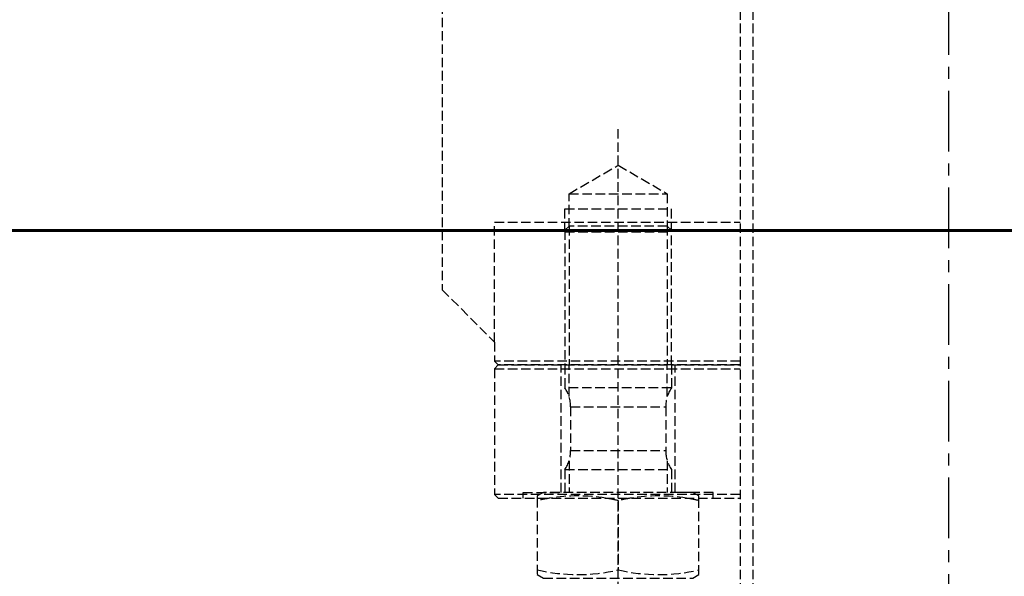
# Model space of a CAD drawing. Header units: millimetres. Extents: x -50096 to 615650, y 194565 to 243945.
# Tile 252 of 256: x 254576 to 255094, y 221077 to 221369. Entities that reach past the tile are written whole.
import ezdxf

# ---------------------------------------------------------------- set-up
doc = ezdxf.new("R2010")
doc.units = ezdxf.units.MM
doc.linetypes.add('ГТО-1 Пунктир', pattern=[7, 5, -2])
doc.linetypes.add('осевая', pattern=[50.8, 31.75, -6.35, 6.35, -6.35])
for name, color, linetype, lineweight in [('ГТО-2_Бетон_060', 3, 'Continuous', 60), ('ГТО-2_Размеры_035', 2, 'Continuous', 35), ('ОГОС_Пунктир_025', 151, 'ГТО-1 Пунктир', 25), ('ОГСО_Оси_025', 7, 'осевая', 25)]:
    doc.layers.add(name, color=color, linetype=linetype, lineweight=lineweight)

# ---------------------------------------------------------------- blocks, each defined once
blk = doc.blocks.new('ОГСО_Затвор_План')
at = {"layer": 'ОГОС_Пунктир_025'}
for p, q in [((-1013.72, -253.61), (-1013.72, -995)), ((-1007.02, -253.61), (-1007.02, -995)), ((-1077.8, -1007), (-1077.8, -350)), ((-1103.63, -385), (-1051.96, -385)), ((-1105.8, -405), (-1105.8, -393)), ((-1105.8, -393), (-1049.8, -393)), ((-1049.8, -405), (-1049.8, -393)), ((-1103.63, -402), (-1103.63, -475)), ((-1051.96, -402), (-1051.96, -475)), ((-1105.8, -405), (-1049.8, -405)), ((-1013.72, -473), (-1142.8, -473)), ((-1013.72, -475), (-1140.8, -475)), ((-1103.63, -491.58), (-1103.63, -475)), ((-1051.96, -491.58), (-1051.96, -475)), ((-1142.8, -477), (-1013.72, -477)), ((-1049.8, -487.05), (-1105.8, -487.05)), ((-1102.8, -497), (-1052.8, -497)), ((-1102.8, -520), (-1052.8, -520)), ((-1103.63, -525.42), (-1103.63, -542)), ((-1051.96, -525.42), (-1051.96, -542)), ((-1105.8, -529.95), (-1049.8, -529.95)), ((-1105.8, -529.95), (-1049.8, -529.95)), ((-1105.8, -529.95), (-1049.8, -529.95)), ((-1013.72, -543), (-1142.8, -543)), ((-1077.8, -546.3), (-1077.8, -582.7))]:
    blk.add_line(p, q, dxfattribs=at)
for points in [[(-1013.72, 475), (-1140.8, 475), (-1142.8, 473), (-1142.8, 463), (-1170.3, 435.5), (-1170.3, -435.5), (-1142.8, -463), (-1142.8, -473), (-1140.8, -475), (-1013.72, -475)], [(-1103.63, -402.83), (-1103.63, -385), (-1077.8, -370.08), (-1051.96, -385), (-1051.96, -402.83)], [(-1142.8, -463), (-1142.8, -400), (-1013.72, -400)], [(-1049.8, -475), (-1049.8, -404.16), (-1051.96, -402), (-1103.63, -402), (-1105.8, -404.16), (-1105.8, -475)], [(-1013.72, -475), (-1140.8, -475), (-1142.8, -477), (-1142.8, -543), (-1140.8, -545), (-1013.72, -545)], [(-1127.8, -545), (-1127.8, -542), (-1107.8, -542), (-1107.8, -475)], [(-1027.8, -545), (-1027.8, -542), (-1047.8, -542), (-1047.8, -475)], [(-1027.8, -545), (-1027.8, -542), (-1047.8, -542), (-1047.8, -475)], [(-1035.3, -545), (-1035.3, -543.83), (-1038.47, -542), (-1117.13, -542), (-1120.3, -543.83), (-1120.3, -545)], [(-1120.3, -545), (-1120.3, -585.17), (-1117.13, -587), (-1038.47, -587), (-1035.3, -585.17), (-1035.3, -545)]]:
    blk.add_lwpolyline(points, dxfattribs=at)
for points in [[(-1105.8, -475), (-1105.8, -487.05, -0.147477), (-1102.8, -497), (-1102.8, -520, -0.147477), (-1105.8, -529.95), (-1105.8, -542)], [(-1049.8, -475), (-1049.8, -487.05, 0.147477), (-1052.8, -497), (-1052.8, -520, 0.147477), (-1049.8, -529.95), (-1049.8, -542)], [(-1120.3, -546.3, -0.018106), (-1113.72, -545, -0.013671)], [(-1113.72, -545, -0.079726), (-1084.38, -545, -0.079726)], [(-1084.38, -545, -0.018106), (-1077.8, -546.3, -0.018106), (-1071.22, -545)], [(-1071.22, -545, -0.079726), (-1041.88, -545, -0.079726)], [(-1041.88, -545, -0.018106), (-1035.3, -546.3)], [(-1035.3, -582.7, -0.116285), (-1077.8, -582.7, -0.116285), (-1120.3, -582.7)]]:
    blk.add_lwpolyline(points, format="xyb", dxfattribs=at)
at = {"layer": 'ОГСО_Оси_025'}
blk.add_line((-904.17, 685), (-904.17, -995), dxfattribs=at)
blk = doc.blocks.new('A$C1AA538EC')
at = {"layer": 'ГТО-2_Размеры_035', "rotation": 0.0001303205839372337}
blk.add_blockref('ОГСО_Затвор_План', (0, -11100.09), dxfattribs=at)

msp = doc.modelspace()

# ---------------------------------------------------------------- linework, layer by layer
at = {"layer": 'ГТО-2_Бетон_060', "elevation": 0}
msp.add_lwpolyline([(254468.45, 223758.39), (257468.45, 223758.39), (257468.45, 221258.39), (254468.45, 221258.39), (254468.45, 223758.39)], dxfattribs=at)

# ---------------------------------------------------------------- block references
at = {"layer": 'ГТО-2_Размеры_035'}
msp.add_blockref('A$C1AA538EC', (255968.45, 232762.78), dxfattribs=at)

doc.saveas('drawing.dxf')
